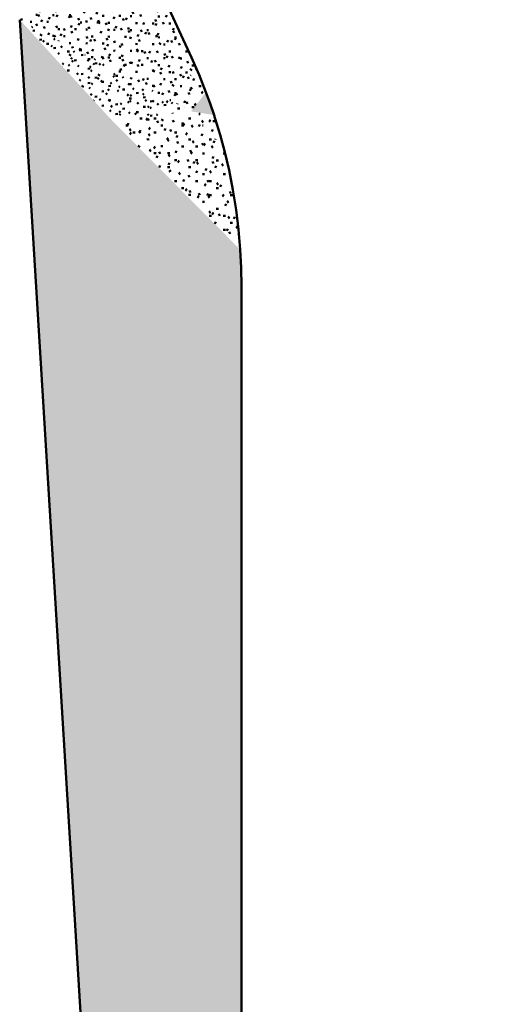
# Model space of a CAD drawing. Header units: millimetres. Extents: x -44271 to 51900, y -56710 to 25730.
# Tile 7 of 61: x -43662 to -36594, y -43385 to -29002. Entities that reach past the tile are written whole.
import ezdxf

# ---------------------------------------------------------------- set-up
doc = ezdxf.new("R2010")
doc.units = ezdxf.units.MM
doc.layers.add('A-DETL-MBND', color=5, linetype='Continuous', lineweight=50)

msp = doc.modelspace()

# ---------------------------------------------------------------- hatches: boundary and pattern name
at = {"layer": 'A-DETL-MBND'}
h = msp.add_hatch(dxfattribs=at)
h.set_pattern_fill('FP_53', color=256, style=0, pattern_type=2)
h.set_pattern_definition([(0.01537, (-3.55, 3.12), (406.33773, 101.697), [33.523, -271.231, 33.523, -1896.583]), (0.01537, (-3.55, 3.12), (406.33773, 101.697), [-338.276, -271.231, 33.523, -575.984, -1015.845]), (0.01537, (-3.55, 3.12), (406.33773, 101.697), [-1219.014, 33.523, -271.231, 33.523, -677.569]), (0.01537, (-3.55, 3.12), (406.33773, 101.697), [-1557.29, -169.646, 33.523, -474.4]), (120.003, (148.83, 53.95), (-291.14385, 301.03939), [33.52, -271.206, -1929.931]), (120.003, (148.83, 53.95), (-291.14385, 301.03939), [-304.726, 33.52, -271.206, -1625.205]), (120.003, (148.83, 53.95), (-291.14385, 301.03939), [-609.452, 33.52, -575.932, -1015.753]), (120.003, (148.83, 53.95), (-291.14385, 301.03939), [-1218.904, 33.52, -271.206, -711.027]), (120.003, (148.83, 53.95), (-291.14385, 301.03939), [-1523.63, 33.52, -169.631, -507.877]), (120.003, (148.83, 53.95), (-291.14385, 301.03939), [-1726.781, 33.52, -474.357]), (240.005, (199.62, 257.14), (-115.1917, -402.73679), [33.528, -271.269, -1930.38]), (240.005, (199.62, 257.14), (-115.1917, -402.73679), [-304.797, 33.528, -271.269, -1625.583]), (240.005, (199.62, 257.14), (-115.1917, -402.73679), [-609.594, 33.528, -576.066, -1015.989]), (240.005, (199.62, 257.14), (-115.1917, -402.73679), [-1219.187, 33.528, -271.269, -711.193]), (240.005, (199.62, 257.14), (-115.1917, -402.73679), [-1523.984, 33.528, -169.67, -507.995]), (240.005, (199.62, 257.14), (-115.1917, -402.73679), [-1727.182, 33.528, -474.467])])
h.paths.add_polyline_path([(-40822, -30395.3), (-40879.1, -30228), (-40939.8, -30061.9), (-41158.4, -30341.7), (-40879.1, -30386.2)])
h.paths.add_polyline_path([(-36269.2, -26756.8), (-33145.9, -26756.8), (-33362, -22461.9), (-33587.3, -22567.2), (-33806.9, -22684), (-34020.2, -22811.8), (-34226.7, -22950.4), (-34425.9, -23099.4), (-34617.1, -23258.4), (-34799.9, -23427), (-34973.9, -23604.8), (-35138.5, -23791.2), (-35293.3, -23985.8), (-35437.9, -24188.1), (-35572, -24397.6), (-35695.2, -24613.7), (-35807.1, -24835.8), (-35907.5, -25063.3), (-35996.1, -25295.7), (-36072.7, -25532.3), (-36141.8, -25794.7), (-36189, -26015.7), (-36228.4, -26261.3), (-36255.2, -26508.5)])
h = msp.add_hatch(dxfattribs=at)
h.set_pattern_fill('FP_52', color=256, style=0, pattern_type=2)
h.set_pattern_definition([(358.994, (-667.83, -1631.79), (404.94768, 92.28551), [33.413, -270.344, -1923.797]), (358.994, (-667.83, -1631.79), (404.94768, 92.28551), [-303.757, 33.413, -270.344, -1620.04]), (358.994, (-667.83, -1631.79), (404.94768, 92.28551), [-607.515, 33.413, -574.102, -1012.525]), (358.994, (-667.83, -1631.79), (404.94768, 92.28551), [-1215.03, 33.413, -270.344, -708.767]), (358.994, (-667.83, -1631.79), (404.94768, 92.28551), [-1518.787, 33.413, -169.092, -506.262]), (358.994, (-667.83, -1631.79), (404.94768, 92.28551), [-1721.292, 33.413, -472.849]), (120.201, (-515.97, -1584.76), (-290.14889, 299.71437), [33.207, -268.674, -1911.913]), (120.201, (-515.97, -1584.76), (-290.14889, 299.71437), [-301.881, 33.207, -268.674, -1610.032]), (120.201, (-515.97, -1584.76), (-290.14889, 299.71437), [-603.762, 33.207, -570.555, -1006.27]), (120.201, (-515.97, -1584.76), (-290.14889, 299.71437), [-1207.524, 33.207, -268.674, -704.389]), (120.201, (-515.97, -1584.76), (-290.14889, 299.71437), [-1509.405, 33.207, -168.047, -503.135]), (120.201, (-515.97, -1584.76), (-290.14889, 299.71437), [-1710.659, 33.207, -469.928]), (239.282, (-465.35, -1386.85), (-114.80219, -392.00157), [32.701, -264.583, -1882.798]), (239.282, (-465.35, -1386.85), (-114.80219, -392.00157), [-297.284, 32.701, -264.583, -1585.514]), (239.282, (-465.35, -1386.85), (-114.80219, -392.00157), [-594.568, 32.701, -561.867, -990.946]), (239.282, (-465.35, -1386.85), (-114.80219, -392.00157), [-1189.136, 32.701, -264.583, -693.663]), (239.282, (-465.35, -1386.85), (-114.80219, -392.00157), [-1486.42, 32.701, -165.488, -495.473]), (239.282, (-465.35, -1386.85), (-114.80219, -392.00157), [-1684.609, 32.701, -462.772])])
h.paths.add_polyline_path([(-43662.3, -29002.3), (-42787.7, -25993.8), (-42875, -25803.7), (-42952.3, -22899.6), (-43290.2, -25803.7)])
h = msp.add_hatch(dxfattribs=at)
h.set_pattern_fill('FP_47', color=256, style=0, pattern_type=2)
h.set_pattern_definition([(359.23265, (-15192.56, -358.25), (324.54934, 97.23723), [26.778, -216.656, -1541.749]), (359.23265, (-15192.56, -358.25), (324.54934, 97.23723), [-243.434, 26.778, -216.656, -1298.315]), (359.23265, (-15192.56, -358.25), (324.54934, 97.23723), [-486.868, 26.778, -460.09, -811.447]), (359.23265, (-15192.56, -358.25), (324.54934, 97.23723), [-973.736, 26.778, -216.656, -568.013]), (359.23265, (-15192.56, -358.25), (324.54934, 97.23723), [-1217.171, 26.778, -135.512, -405.724]), (359.23265, (-15192.56, -358.25), (324.54934, 97.23723), [-1379.46, 26.778, -378.946]), (114.623, (-15070.85, -309.08), (-232.54472, 304.2181), [32.133, -259.982, -1850.057]), (114.623, (-15070.85, -309.08), (-232.54472, 304.2181), [-292.114, 32.133, -259.982, -1557.943]), (114.623, (-15070.85, -309.08), (-232.54472, 304.2181), [-584.229, 32.133, -552.096, -973.714]), (114.623, (-15070.85, -309.08), (-232.54472, 304.2181), [-1168.457, 32.133, -259.982, -681.6]), (114.623, (-15070.85, -309.08), (-232.54472, 304.2181), [-1460.571, 32.133, -162.61, -486.857]), (114.623, (-15070.85, -309.08), (-232.54472, 304.2181), [-1655.314, 32.133, -454.725]), (245.108, (-15030.28, -106.46), (-92.0101, -401.45627), [31.807, -257.347, -1831.307]), (245.108, (-15030.28, -106.46), (-92.0101, -401.45627), [-289.154, 31.807, -257.347, -1542.153]), (245.108, (-15030.28, -106.46), (-92.0101, -401.45627), [-578.307, 31.807, -546.501, -963.846]), (245.108, (-15030.28, -106.46), (-92.0101, -401.45627), [-1156.615, 31.807, -257.347, -674.692]), (245.108, (-15030.28, -106.46), (-92.0101, -401.45627), [-1445.769, 31.807, -160.962, -481.923]), (245.108, (-15030.28, -106.46), (-92.0101, -401.45627), [-1638.538, 31.807, -450.116])])
h.paths.add_polyline_path([(-41158.4, -30341.7), (-41166, -29524.4), (-42787.7, -25993.8), (-43662.3, -29002.3), (-41166, -30337.6)])
h = msp.add_hatch(dxfattribs=at)
h.set_pattern_fill('FP_33', color=256, style=0, pattern_type=2)
h.set_pattern_definition([(353.772, (-28521.05, -1694.93), (241.30663, 74.93608), [20.026, -162.028, -1153.011]), (353.772, (-28521.05, -1694.93), (241.30663, 74.93608), [-182.054, 20.026, -162.028, -970.957]), (353.772, (-28521.05, -1694.93), (241.30663, 74.93608), [-364.109, 20.026, -344.083, -606.848]), (353.772, (-28521.05, -1694.93), (241.30663, 74.93608), [-728.218, 20.026, -162.028, -424.794]), (353.772, (-28521.05, -1694.93), (241.30663, 74.93608), [-910.272, 20.026, -101.344, -303.424]), (353.772, (-28521.05, -1694.93), (241.30663, 74.93608), [-1031.642, 20.026, -283.398]), (108.34, (-28430.564, -1654.174), (-172.89969, 319.04265), [31.635, -255.955, -1821.403]), (108.34, (-28430.564, -1654.174), (-172.89969, 319.04265), [-287.59, 31.635, -255.955, -1533.813]), (108.34, (-28430.564, -1654.174), (-172.89969, 319.04265), [-575.18, 31.635, -543.545, -958.633]), (108.34, (-28430.564, -1654.174), (-172.89969, 319.04265), [-1150.36, 31.635, -255.955, -671.043]), (108.34, (-28430.564, -1654.174), (-172.89969, 319.04265), [-1437.95, 31.635, -160.092, -479.317]), (108.34, (-28430.564, -1654.174), (-172.89969, 319.04265), [-1629.676, 31.635, -447.682]), (250.336, (-28400.4, -1454.926), (-68.40983, -393.97884), [29.581, -239.333, -1703.122]), (250.336, (-28400.4, -1454.926), (-68.40983, -393.97884), [-268.914, 29.581, -239.333, -1434.208]), (250.336, (-28400.4, -1454.926), (-68.40983, -393.97884), [-537.828, 29.581, -508.247, -896.38]), (250.336, (-28400.4, -1454.926), (-68.40983, -393.97884), [-1075.656, 29.581, -239.333, -627.466]), (250.336, (-28400.4, -1454.926), (-68.40983, -393.97884), [-1344.57, 29.581, -149.695, -448.19]), (250.336, (-28400.4, -1454.926), (-68.40983, -393.97884), [-1523.846, 29.581, -418.609])])
h.paths.add_polyline_path([(-41966.1, -56709.5), (-41726.6, -56709.5), (-41473.2, -45887.3), (-43662.3, -29002.3), (-42489.8, -48154.7)])
h = msp.add_hatch(dxfattribs=at)
h.set_pattern_fill('FP_45', color=256, style=0, pattern_type=2)
h.set_pattern_definition([(4.986, (2024.24, -12326.63), (403.51954, 104.76526), [33.417, -270.373, -1923.999]), (4.986, (2024.24, -12326.63), (403.51954, 104.76526), [-303.789, 33.417, -270.373, -1620.21]), (4.986, (2024.24, -12326.63), (403.51954, 104.76526), [-607.579, 33.417, -574.162, -1012.631]), (4.986, (2024.24, -12326.63), (403.51954, 104.76526), [-1215.157, 33.417, -270.373, -708.842]), (4.986, (2024.24, -12326.63), (403.51954, 104.76526), [-1518.947, 33.417, -169.109, -506.316]), (4.986, (2024.24, -12326.63), (403.51954, 104.76526), [-1721.473, 33.417, -472.899]), (132.091, (2175.56, -12278.65), (-289.12615, 180.96112), [24.832, -200.916, -1429.738]), (132.091, (2175.56, -12278.65), (-289.12615, 180.96112), [-225.748, 24.832, -200.916, -1203.99]), (132.091, (2175.56, -12278.65), (-289.12615, 180.96112), [-451.496, 24.832, -426.664, -752.494]), (132.091, (2175.56, -12278.65), (-289.12615, 180.96112), [-902.992, 24.832, -200.916, -526.746]), (132.091, (2175.56, -12278.65), (-289.12615, 180.96112), [-1128.741, 24.832, -125.666, -376.247]), (132.091, (2175.56, -12278.65), (-289.12615, 180.96112), [-1279.239, 24.832, -351.415]), (232.035, (2226, -12135.13), (-114.3965, -285.72724), [27.058, -218.921, -1557.862]), (232.035, (2226, -12135.13), (-114.3965, -285.72724), [-245.978, 27.058, -218.921, -1311.883]), (232.035, (2226, -12135.13), (-114.3965, -285.72724), [-491.956, 27.058, -464.899, -819.927]), (232.035, (2226, -12135.13), (-114.3965, -285.72724), [-983.913, 27.058, -218.921, -573.949]), (232.035, (2226, -12135.13), (-114.3965, -285.72724), [-1229.891, 27.058, -136.928, -409.964]), (232.035, (2226, -12135.13), (-114.3965, -285.72724), [-1393.876, 27.058, -382.906])])
h.paths.add_polyline_path([(-42317.2, -30470.6), (-41158.4, -30341.7), (-43662.3, -29002.3), (-43509.7, -29168.9)])
h = msp.add_hatch(dxfattribs=at)
h.set_pattern_fill('FP_46', color=256, style=0, pattern_type=2)
h.set_pattern_definition([(352.64, (-29705.12, -1876.2), (232.89627, 71.10205), [19.374, -156.75, -1115.447]), (352.64, (-29705.12, -1876.2), (232.89627, 71.10205), [-176.123, 19.374, -156.75, -939.324]), (352.64, (-29705.12, -1876.2), (232.89627, 71.10205), [-352.246, 19.374, -332.873, -587.077]), (352.64, (-29705.12, -1876.2), (232.89627, 71.10205), [-704.493, 19.374, -156.75, -410.954]), (352.64, (-29705.12, -1876.2), (232.89627, 71.10205), [-880.616, 19.374, -98.042, -293.539]), (352.64, (-29705.12, -1876.2), (232.89627, 71.10205), [-998.031, 19.374, -274.165]), (107.669, (-29617.79, -1836.884), (-166.869705, 321.476495), [31.651, -256.089, -1822.357]), (107.669, (-29617.79, -1836.884), (-166.869705, 321.476495), [-287.741, 31.651, -256.089, -1534.616]), (107.669, (-29617.79, -1836.884), (-166.869705, 321.476495), [-575.481, 31.651, -543.83, -959.135]), (107.669, (-29617.79, -1836.884), (-166.869705, 321.476495), [-1150.962, 31.651, -256.089, -671.395]), (107.669, (-29617.79, -1836.884), (-166.869705, 321.476495), [-1438.703, 31.651, -160.176, -479.568]), (107.669, (-29617.79, -1836.884), (-166.869705, 321.476495), [-1630.53, 31.651, -447.916]), (250.857, (-29588.675, -1638.275), (-66.02711, -392.5783), [29.297, -237.036, -1686.77]), (250.857, (-29588.675, -1638.275), (-66.02711, -392.5783), [-266.332, 29.297, -237.036, -1420.438]), (250.857, (-29588.675, -1638.275), (-66.02711, -392.5783), [-532.664, 29.297, -503.368, -887.773]), (250.857, (-29588.675, -1638.275), (-66.02711, -392.5783), [-1065.328, 29.297, -237.036, -621.441]), (250.857, (-29588.675, -1638.275), (-66.02711, -392.5783), [-1331.66, 29.297, -148.258, -443.887]), (250.857, (-29588.675, -1638.275), (-66.02711, -392.5783), [-1509.215, 29.297, -414.59])])
h.paths.add_polyline_path([(-41473.2, -45887.3), (-42317.2, -30470.6), (-43662.3, -29002.3), (-41543.9, -45341.6)])
h = msp.add_hatch(dxfattribs=at)
h.set_pattern_fill('FP_54', color=256, style=0, pattern_type=2)
h.set_pattern_definition([(0.00704, (-1.14, 1.06), (406.37351, 101.64393), [33.526, -271.254, 33.526, -1896.747]), (0.00704, (-1.14, 1.06), (406.37351, 101.64393), [-338.306, -271.254, 33.526, -576.034, -1015.933]), (0.00704, (-1.14, 1.06), (406.37351, 101.64393), [-1219.119, 33.526, -271.254, 33.526, -677.627]), (0.00704, (-1.14, 1.06), (406.37351, 101.64393), [-1557.425, -169.661, 33.526, -474.441]), (120.002, (151.25, 51.87), (-291.17133, 301.09716), [33.524, -271.241, -1930.183]), (120.002, (151.25, 51.87), (-291.17133, 301.09716), [-304.766, 33.524, -271.241, -1625.417]), (120.002, (151.25, 51.87), (-291.17133, 301.09716), [-609.531, 33.524, -576.007, -1015.886]), (120.002, (151.25, 51.87), (-291.17133, 301.09716), [-1219.063, 33.524, -271.241, -711.12]), (120.002, (151.25, 51.87), (-291.17133, 301.09716), [-1523.829, 33.524, -169.653, -507.943]), (120.002, (151.25, 51.87), (-291.17133, 301.09716), [-1727.006, 33.524, -474.419]), (240.002, (202.05, 255.07), (-115.20415, -402.74382), [33.528, -271.27, -1930.388]), (240.002, (202.05, 255.07), (-115.20415, -402.74382), [-304.798, 33.528, -271.27, -1625.59]), (240.002, (202.05, 255.07), (-115.20415, -402.74382), [-609.596, 33.528, -576.068, -1015.994]), (240.002, (202.05, 255.07), (-115.20415, -402.74382), [-1219.192, 33.528, -271.27, -711.196]), (240.002, (202.05, 255.07), (-115.20415, -402.74382), [-1523.991, 33.528, -169.671, -507.997]), (240.002, (202.05, 255.07), (-115.20415, -402.74382), [-1727.189, 33.528, -474.469])])
h.paths.add_polyline_path([(-41158.4, -30341.7), (-40939.8, -30061.9), (-41041.4, -29806.8), (-41166, -29524.4), (-41158.5, -30332.4)])
h = msp.add_hatch(dxfattribs=at)
h.set_pattern_fill('FP_48', color=256, style=0, pattern_type=2)
h.set_pattern_definition([(359.8145, (-198.43, -269.2), (405.9161, 100.06227), [33.488, -270.95, -1928.111]), (359.8145, (-198.43, -269.2), (405.9161, 100.06227), [-304.439, 33.488, -270.95, -1623.672]), (359.8145, (-198.43, -269.2), (405.9161, 100.06227), [-608.877, 33.488, -575.389, -1014.795]), (359.8145, (-198.43, -269.2), (405.9161, 100.06227), [-1217.754, 33.488, -270.95, -710.357]), (359.8145, (-198.43, -269.2), (405.9161, 100.06227), [-1522.193, 33.488, -169.471, -507.398]), (359.8145, (-198.43, -269.2), (405.9161, 100.06227), [-1725.152, 33.488, -473.909]), (119.979, (-46.21, -219), (-290.84294, 301.4307), [33.51, -271.124, -1929.345]), (119.979, (-46.21, -219), (-290.84294, 301.4307), [-304.633, 33.51, -271.124, -1624.712]), (119.979, (-46.21, -219), (-290.84294, 301.4307), [-609.267, 33.51, -575.757, -1015.445]), (119.979, (-46.21, -219), (-290.84294, 301.4307), [-1218.534, 33.51, -271.124, -710.811]), (119.979, (-46.21, -219), (-290.84294, 301.4307), [-1523.167, 33.51, -169.579, -507.722]), (119.979, (-46.21, -219), (-290.84294, 301.4307), [-1726.256, 33.51, -474.213]), (239.928, (4.53, -16.41), (-115.0774, -401.49359), [33.416, -270.364, 33.416, -1890.524]), (239.928, (4.53, -16.41), (-115.0774, -401.49359), [-337.196, -270.364, 33.416, -574.144, -1012.6]), (239.928, (4.53, -16.41), (-115.0774, -401.49359), [-1215.12, 33.416, -270.364, 33.416, -675.404]), (239.928, (4.53, -16.41), (-115.0774, -401.49359), [-1552.316, -169.104, 33.416, -472.884])])
h.paths.add_polyline_path([(-40439.4, -32361.3), (-40464.3, -32069.2), (-40499.8, -31778.2), (-40546.1, -31488.7), (-40602.9, -31201), (-40670.2, -30915.7), (-41158.4, -30341.7), (-42317.2, -30470.6), (-40464.3, -32336.2)])
h = msp.add_hatch(dxfattribs=at)
h.set_pattern_fill('FP_49', color=256, style=0, pattern_type=2)
h.set_pattern_definition([(0.01033, (-2.92, 2.37), (406.35468, 101.66626), [33.524, -271.242, 33.524, -1896.662]), (0.01033, (-2.92, 2.37), (406.35468, 101.66626), [-338.29, -271.242, 33.524, -576.008, -1015.887]), (0.01033, (-2.92, 2.37), (406.35468, 101.66626), [-1219.065, 33.524, -271.242, 33.524, -677.597]), (0.01033, (-2.92, 2.37), (406.35468, 101.66626), [-1557.355, -169.653, 33.524, -474.419]), (120.002, (149.47, 53.19), (-291.15796, 301.07601), [33.523, -271.228, -1930.09]), (120.002, (149.47, 53.19), (-291.15796, 301.07601), [-304.751, 33.523, -271.228, -1625.339]), (120.002, (149.47, 53.19), (-291.15796, 301.07601), [-609.502, 33.523, -575.979, -1015.837]), (120.002, (149.47, 53.19), (-291.15796, 301.07601), [-1219.004, 33.523, -271.228, -711.086]), (120.002, (149.47, 53.19), (-291.15796, 301.07601), [-1523.755, 33.523, -169.645, -507.918]), (120.002, (149.47, 53.19), (-291.15796, 301.07601), [-1726.922, 33.523, -474.396]), (240.004, (200.26, 256.39), (-115.1953, -402.74484), [33.528, -271.271, -1930.391]), (240.004, (200.26, 256.39), (-115.1953, -402.74484), [-304.799, 33.528, -271.271, -1625.592]), (240.004, (200.26, 256.39), (-115.1953, -402.74484), [-609.597, 33.528, -576.069, -1015.995]), (240.004, (200.26, 256.39), (-115.1953, -402.74484), [-1219.194, 33.528, -271.271, -711.197]), (240.004, (200.26, 256.39), (-115.1953, -402.74484), [-1523.993, 33.528, -169.671, -507.998]), (240.004, (200.26, 256.39), (-115.1953, -402.74484), [-1727.192, 33.528, -474.47])])
h.paths.add_polyline_path([(-40670.2, -30915.7), (-40733.5, -30682.2), (-40804, -30450.7), (-41158.4, -30341.7), (-41048.7, -30470.6)])
h = msp.add_hatch(dxfattribs=at)
h.set_pattern_fill('FP_50', color=256, style=0, pattern_type=2)
h.set_pattern_definition([(359.98932, (-23.27, -9.55), (406.30793, 101.52027), [33.52, -271.21, 33.52, -1896.441]), (359.98932, (-23.27, -9.55), (406.30793, 101.52027), [-338.251, -271.21, 33.52, -575.941, -1015.769]), (359.98932, (-23.27, -9.55), (406.30793, 101.52027), [-1218.923, 33.52, -271.21, 33.52, -677.518]), (359.98932, (-23.27, -9.55), (406.30793, 101.52027), [-1557.175, -169.633, 33.52, -474.364]), (119.993, (129.1, 41.22), (-291.12437, 301.1935), [33.528, -271.271, -1930.391]), (119.993, (129.1, 41.22), (-291.12437, 301.1935), [-304.799, 33.528, -271.271, -1625.592]), (119.993, (129.1, 41.22), (-291.12437, 301.1935), [-609.597, 33.528, -576.069, -1015.995]), (119.993, (129.1, 41.22), (-291.12437, 301.1935), [-1219.194, 33.528, -271.271, -711.197]), (119.993, (129.1, 41.22), (-291.12437, 301.1935), [-1523.993, 33.528, -169.671, -507.998]), (119.993, (129.1, 41.22), (-291.12437, 301.1935), [-1727.192, 33.528, -474.47]), (240.002, (179.88, 244.4), (-115.18592, -402.71624), [33.522, -271.227, -1930.079]), (240.002, (179.88, 244.4), (-115.18592, -402.71624), [-304.749, 33.522, -271.227, -1625.33]), (240.002, (179.88, 244.4), (-115.18592, -402.71624), [-609.499, 33.522, -575.976, -1015.831]), (240.002, (179.88, 244.4), (-115.18592, -402.71624), [-1218.997, 33.522, -271.227, -711.082]), (240.002, (179.88, 244.4), (-115.18592, -402.71624), [-1523.747, 33.522, -169.644, -507.916]), (240.002, (179.88, 244.4), (-115.18592, -402.71624), [-1726.913, 33.522, -474.393])])
h.paths.add_polyline_path([(-40804, -30450.7), (-40822, -30395.3), (-41158.4, -30341.7), (-40812.9, -30447.9)])
h = msp.add_hatch(dxfattribs=at)
h.set_pattern_fill('FP_29', color=256, style=0, pattern_type=2)
h.set_pattern_definition([(0.0041, (0.52, -1), (406.39273, 101.62208), [33.527, -271.267, 33.527, -1896.837]), (0.0041, (0.52, -1), (406.39273, 101.62208), [-338.322, -271.267, 33.527, -576.061, -1015.981]), (0.0041, (0.52, -1), (406.39273, 101.62208), [-1219.177, 33.527, -271.267, 33.527, -677.659]), (0.0041, (0.52, -1), (406.39273, 101.62208), [-1557.499, -169.669, 33.527, -474.463]), (120.002, (152.91, 49.81), (-291.1812, 301.11225), [33.525, -271.248, 33.525, -1896.706]), (120.002, (152.91, 49.81), (-291.1812, 301.11225), [-338.298, -271.248, 33.525, -576.022, -1015.911]), (120.002, (152.91, 49.81), (-291.1812, 301.11225), [-1219.094, 33.525, -271.248, 33.525, -677.613]), (120.002, (152.91, 49.81), (-291.1812, 301.11225), [-1557.392, -169.657, 33.525, -474.431]), (240, (203.71, 253), (-115.20802, -402.73414), [33.527, -271.265, 33.527, -1896.824]), (240, (203.71, 253), (-115.20802, -402.73414), [-338.319, -271.265, 33.527, -576.057, -1015.974]), (240, (203.71, 253), (-115.20802, -402.73414), [-1219.169, 33.527, -271.265, 33.527, -677.655]), (240, (203.71, 253), (-115.20802, -402.73414), [-1557.488, -169.668, 33.527, -474.46])])
h.paths.add_polyline_path([(-41473.2, -45887.3), (-40421.6, -45028.1), (-40421.6, -32894.5), (-40426, -32627.7), (-40439.4, -32361.3), (-42317.2, -30470.6), (-41568.9, -44138.3)])

# ---------------------------------------------------------------- linework, layer by layer
for p, q in [((-41151.8, -29555.3), (-42875, -25803.7)), ((-43662.3, -29002.3), (-41966.1, -56709.5)), ((-40421.6, -56709.5), (-40421.6, -32894.5))]:
    msp.add_line(p, q, dxfattribs=at)
at = {"layer": 'A-DETL-MBND', "flags": 128}
for points in [[(-40939.8, -30061.9), (-41041.4, -29806.8), (-41151.8, -29555.3)], [(-40822, -30395.3), (-40879.1, -30228), (-40939.8, -30061.9)], [(-40670.2, -30915.7), (-40733.5, -30682.2), (-40804, -30450.7)], [(-40439.4, -32361.3), (-40464.3, -32069.2), (-40499.8, -31778.2), (-40546.1, -31488.7), (-40602.9, -31201), (-40670.2, -30915.7)], [(-40421.6, -32894.5), (-40426, -32627.7), (-40439.4, -32361.3)]]:
    msp.add_lwpolyline(points, dxfattribs=at)
at = {"layer": 'A-DETL-MBND'}
msp.add_ellipse((-48417.7, -32892.9), major_axis=(-3036.7, 7399), ratio=0.9997348, start_param=4.6333467, end_param=4.6406336, dxfattribs=at)

doc.saveas('drawing.dxf')
